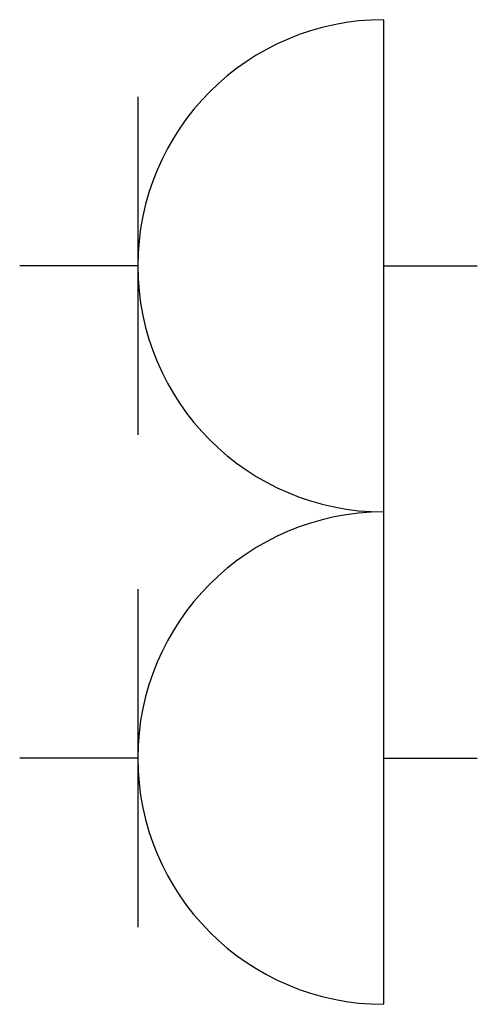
# Model space of a CAD drawing. Header units: millimetres. Extents: x -134161 to 355560, y -27497 to 30328.
# Tile 49 of 95: x 101210 to 101336, y 30056 to 30328. Entities that reach past the tile are written whole.
import ezdxf

# ---------------------------------------------------------------- set-up
doc = ezdxf.new("R2010")
doc.units = ezdxf.units.MM
doc.layers.add('AVK-V_uzdevums', color=5, linetype='CONTINUOUS', lineweight=30)

msp = doc.modelspace()

# ---------------------------------------------------------------- linework, layer by layer
at = {"layer": 'AVK-V_uzdevums', "color": 1}
for p, q in [((101310.11, 30192.27), (101310.11, 30328.19)), ((101242.15, 30306.92), (101242.15, 30260.23)), ((101242.15, 30260.23), (101209.53, 30260.23)), ((101242.15, 30260.23), (101242.15, 30213.53)), ((101310.11, 30260.23), (101335.96, 30260.23)), ((101310.11, 30056.34), (101310.11, 30192.27)), ((101242.15, 30171), (101242.15, 30124.31)), ((101242.15, 30124.31), (101209.53, 30124.31)), ((101242.15, 30124.31), (101242.15, 30077.61)), ((101310.11, 30124.31), (101335.96, 30124.31))]:
    msp.add_line(p, q, dxfattribs=at)
for centre in [(101310.11, 30260.23), (101310.11, 30124.31)]:
    msp.add_arc(centre, 67.96, 90, 270, dxfattribs=at)

doc.saveas('drawing.dxf')
